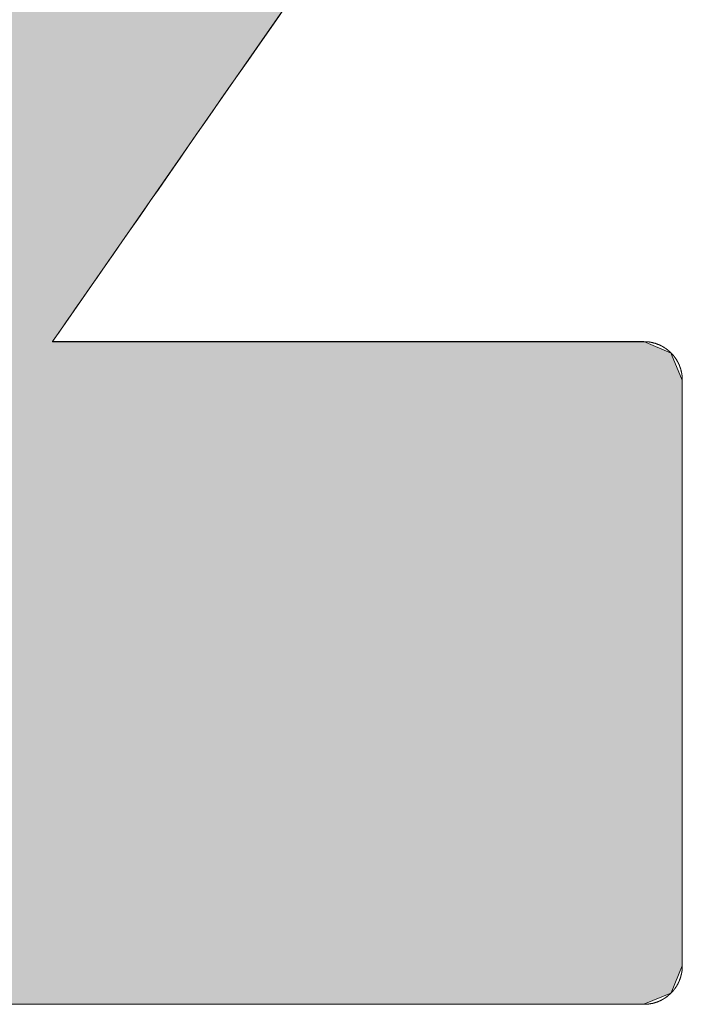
# Model space of a CAD drawing. Header units: inches. Extents: x -123 to 4816, y -2998 to 548.
# Tile 36 of 148: x 770.808 to 771.244, y -2424.939 to -2424.291. Entities that reach past the tile are written whole.
import ezdxf

# ---------------------------------------------------------------- set-up
doc = ezdxf.new("R2010")
doc.units = ezdxf.units.IN
doc.header["$MEASUREMENT"] = 0
doc.layers.get('0').update_dxf_attribs({"lineweight": 0})

# ---------------------------------------------------------------- blocks, each defined once
blk = doc.blocks.new('*U53')
at = {"linetype": 'Continuous'}
for p, q in [((75.11463, 91.38212), (75.05005, 91.28922)), ((75.05005, 91.28922), (75.04242, 91.27824)), ((75.04242, 91.27824), (74.9805, 91.18918)), ((74.9805, 91.18918), (74.97441, 91.18041)), ((74.97441, 91.18041), (74.96102, 91.16115)), ((74.96102, 91.16115), (74.95412, 91.15123)), ((74.95412, 91.15123), (74.97127, 91.15123)), ((74.97127, 91.15123), (75.01649, 91.15123)), ((75.01649, 91.15123), (75.15371, 91.15123)), ((75.15371, 91.15123), (75.29092, 91.15123)), ((75.29092, 91.15123), (75.33614, 91.15123)), ((75.33614, 91.15123), (75.35329, 91.15123)), ((75.35329, 91.15123), (75.37173, 91.14356)), ((75.37173, 91.14356), (75.37212, 91.14262)), ((75.37212, 91.14262), (75.37927, 91.12521)), ((75.37927, 91.12521), (75.37927, 91.10822)), ((75.37927, 91.10822), (75.37927, 91.06868)), ((75.37927, 91.06868), (75.37927, 91.06344)), ((75.37927, 91.06344), (75.37927, 90.9337)), ((75.37927, 90.9337), (75.37927, 90.92754)), ((75.37927, 90.92754), (75.37927, 90.92665)), ((75.37927, 90.92665), (75.37927, 90.81069)), ((75.37927, 90.81069), (75.37927, 90.79165)), ((75.37927, 90.79165), (75.37927, 90.78593)), ((75.37927, 90.78593), (75.37927, 90.74686)), ((75.37927, 90.74686), (75.37927, 90.74452)), ((75.37927, 90.74452), (75.37927, 90.73251)), ((75.37927, 90.73251), (75.37927, 90.72987)), ((75.37927, 90.72987), (75.37173, 90.71152)), ((75.37152, 90.71143), (75.35329, 90.70385)), ((75.37173, 90.71152), (75.37152, 90.71143)), ((74.71419, 90.70385), (74.97457, 90.70385)), ((74.97457, 90.70385), (75.23494, 90.70385)), ((75.23494, 90.70385), (75.32075, 90.70385)), ((75.32075, 90.70385), (75.35329, 90.70385))]:
    blk.add_line(p, q, dxfattribs=at)
for points in [[(74.37061, 91.38212), (74.30498, 91.28922), (75.05005, 91.28922)], [(74.30498, 91.28922), (74.29723, 91.27824), (75.04242, 91.27824)], [(74.29723, 91.27824), (74.25287, 91.18918), (74.9805, 91.18918)], [(74.25287, 91.18918), (74.2485, 91.18041), (74.97441, 91.18041)], [(74.2485, 91.18041), (74.2455, 91.16115), (74.96102, 91.16115)], [(74.2455, 91.16115), (74.24396, 91.15123), (74.95412, 91.15123)], [(74.24396, 91.15123), (74.24276, 91.14356), (75.37173, 91.14356)], [(74.95412, 91.15123), (74.95412, 91.15123), (74.97127, 91.15123)], [(74.97127, 91.15123), (74.97127, 91.15123), (75.01649, 91.15123)], [(75.01649, 91.15123), (75.01649, 91.15123), (75.15371, 91.15123)], [(75.15371, 91.15123), (75.15371, 91.15123), (75.29092, 91.15123)], [(75.29092, 91.15123), (75.29092, 91.15123), (75.33614, 91.15123)], [(75.33614, 91.15123), (75.33614, 91.15123), (75.35329, 91.15123)], [(74.24261, 91.14262), (74.2399, 91.12521), (75.37927, 91.12521)], [(74.24276, 91.14356), (74.24261, 91.14262), (75.37212, 91.14262)], [(74.2399, 91.12521), (74.23725, 91.10822), (75.37927, 91.10822)], [(74.23725, 91.10822), (74.23109, 91.06868), (75.37927, 91.06868)], [(74.23109, 91.06868), (74.23215, 91.06344), (75.37927, 91.06344)], [(74.23215, 91.06344), (74.25832, 90.9337), (75.37927, 90.9337)], [(74.25832, 90.9337), (74.25956, 90.92754), (75.37927, 90.92754)], [(74.25956, 90.92754), (74.25974, 90.92665), (75.37927, 90.92665)], [(74.25974, 90.92665), (74.33789, 90.81069), (75.37927, 90.81069)], [(74.33789, 90.81069), (74.36613, 90.79165), (75.37927, 90.79165)], [(74.36613, 90.79165), (74.37461, 90.78593), (75.37927, 90.78593)], [(74.37461, 90.78593), (74.43254, 90.74686), (75.37927, 90.74686)], [(74.43254, 90.74686), (74.43601, 90.74452), (75.37927, 90.74452)], [(74.43601, 90.74452), (74.45382, 90.73251), (75.37927, 90.73251)], [(74.45382, 90.73251), (74.4669, 90.72987), (75.37927, 90.72987)], [(74.4669, 90.72987), (74.55784, 90.71152), (75.37173, 90.71152)], [(74.55784, 90.71152), (74.55827, 90.71143), (75.37152, 90.71143)], [(74.55827, 90.71143), (74.59584, 90.70385), (75.35329, 90.70385)], [(74.71419, 90.70385), (74.71419, 90.70385), (74.97457, 90.70385)], [(74.97457, 90.70385), (74.97457, 90.70385), (75.23494, 90.70385)], [(75.23494, 90.70385), (75.23494, 90.70385), (75.32075, 90.70385)], [(75.32075, 90.70385), (75.32075, 90.70385), (75.35329, 90.70385)]]:
    blk.add_solid(points, dxfattribs=at)
at = {"linetype": 'Continuous', "extrusion": (0, 0, -1)}
for points in [[(-74.37061, 91.38212), (-75.11463, 91.38212), (-75.05005, 91.28922)], [(-74.30498, 91.28922), (-75.05005, 91.28922), (-75.04242, 91.27824)], [(-74.29723, 91.27824), (-75.04242, 91.27824), (-74.9805, 91.18918)], [(-74.25287, 91.18918), (-74.9805, 91.18918), (-74.97441, 91.18041)], [(-74.2485, 91.18041), (-74.97441, 91.18041), (-74.96102, 91.16115)], [(-74.2455, 91.16115), (-74.96102, 91.16115), (-74.95412, 91.15123)], [(-74.24396, 91.15123), (-75.35329, 91.15123), (-75.37173, 91.14356)], [(-74.24261, 91.14262), (-75.37212, 91.14262), (-75.37927, 91.12521)], [(-74.24276, 91.14356), (-75.37173, 91.14356), (-75.37212, 91.14262)], [(-74.2399, 91.12521), (-75.37927, 91.12521), (-75.37927, 91.10822)], [(-74.23725, 91.10822), (-75.37927, 91.10822), (-75.37927, 91.06868)], [(-74.23109, 91.06868), (-75.37927, 91.06868), (-75.37927, 91.06344)], [(-74.23215, 91.06344), (-75.37927, 91.06344), (-75.37927, 90.9337)], [(-74.25832, 90.9337), (-75.37927, 90.9337), (-75.37927, 90.92754)], [(-74.25956, 90.92754), (-75.37927, 90.92754), (-75.37927, 90.92665)], [(-74.25974, 90.92665), (-75.37927, 90.92665), (-75.37927, 90.81069)], [(-74.33789, 90.81069), (-75.37927, 90.81069), (-75.37927, 90.79165)], [(-74.36613, 90.79165), (-75.37927, 90.79165), (-75.37927, 90.78593)], [(-74.37461, 90.78593), (-75.37927, 90.78593), (-75.37927, 90.74686)], [(-74.43254, 90.74686), (-75.37927, 90.74686), (-75.37927, 90.74452)], [(-74.43601, 90.74452), (-75.37927, 90.74452), (-75.37927, 90.73251)], [(-74.45382, 90.73251), (-75.37927, 90.73251), (-75.37927, 90.72987)], [(-74.4669, 90.72987), (-75.37927, 90.72987), (-75.37173, 90.71152)], [(-74.55784, 90.71152), (-75.37173, 90.71152), (-75.37152, 90.71143)], [(-74.55827, 90.71143), (-75.37152, 90.71143), (-75.35329, 90.70385)]]:
    blk.add_solid(points, dxfattribs=at)

msp = doc.modelspace()

# ---------------------------------------------------------------- linework, layer by layer
at = {"color": 3}
for points in [[(770.82987, -2424.50307, 0), (770.82997, -2424.50288, 0), (770.83036, -2424.50239, 0), (770.83085, -2424.50161, 0), (770.83163, -2424.50054, 0), (770.8326, -2424.49917, 0), (770.83377, -2424.49742, 0), (770.83513, -2424.49547, 0), (770.83669, -2424.49323, 0), (770.83845, -2424.4907, 0), (770.84039, -2424.48787, 0), (770.84254, -2424.48476, 0), (770.84488, -2424.48145, 0), (770.84741, -2424.47784, 0), (770.85014, -2424.47394, 0), (770.85296, -2424.46985, 0), (770.85598, -2424.46547, 0), (770.85919, -2424.46089, 0), (770.86251, -2424.45612, 0), (770.86601, -2424.45105, 0), (770.86971, -2424.44579, 0), (770.87351, -2424.44024, 0), (770.87751, -2424.43449, 0), (770.8816, -2424.42865, 0), (770.88589, -2424.42251, 0), (770.89027, -2424.41618, 0), (770.89485, -2424.40965, 0), (770.89952, -2424.40293, 0), (770.9043, -2424.39602, 0), (770.90917, -2424.389, 0), (770.91423, -2424.3817, 0), (770.91939, -2424.37429, 0), (770.92466, -2424.36669, 0), (770.93001, -2424.359, 0), (770.93557, -2424.35111, 0), (770.94112, -2424.34302, 0), (770.94677, -2424.33484, 0), (770.95261, -2424.32656, 0), (770.95846, -2424.31809, 0), (770.9645, -2424.30951, 0), (770.97054, -2424.30075, 0), (770.97667, -2424.29198, 0), (770.98281, -2424.28302, 0)], [(771.21874, -2424.50307, 0), (771.21864, -2424.50307, 0), (771.21845, -2424.50307, 0), (771.21806, -2424.50307, 0), (771.21757, -2424.50307, 0), (771.21699, -2424.50307, 0), (771.21621, -2424.50307, 0), (771.21533, -2424.50307, 0), (771.21426, -2424.50307, 0), (771.21319, -2424.50307, 0), (771.21192, -2424.50307, 0), (771.21046, -2424.50307, 0), (771.209, -2424.50307, 0), (771.20734, -2424.50307, 0), (771.20559, -2424.50307, 0), (771.20374, -2424.50307, 0), (771.20179, -2424.50307, 0), (771.19965, -2424.50307, 0), (771.1975, -2424.50307, 0), (771.19526, -2424.50307, 0), (771.19283, -2424.50307, 0), (771.19039, -2424.50307, 0), (771.18776, -2424.50307, 0), (771.18513, -2424.50307, 0), (771.18231, -2424.50307, 0), (771.17948, -2424.50307, 0), (771.17656, -2424.50307, 0), (771.17344, -2424.50307, 0), (771.17033, -2424.50307, 0), (771.16721, -2424.50307, 0), (771.1639, -2424.50307, 0), (771.16059, -2424.50307, 0), (771.15708, -2424.50307, 0), (771.15357, -2424.50307, 0), (771.15007, -2424.50307, 0), (771.14646, -2424.50307, 0), (771.14276, -2424.50307, 0), (771.13896, -2424.50307, 0), (771.13516, -2424.50307, 0), (771.13126, -2424.50307, 0), (771.12727, -2424.50307, 0), (771.12328, -2424.50307, 0), (771.11928, -2424.50307, 0), (771.11519, -2424.50307, 0), (771.1111, -2424.50307, 0), (771.10691, -2424.50307, 0), (771.10263, -2424.50307, 0), (771.09834, -2424.50307, 0), (771.09405, -2424.50307, 0), (771.08977, -2424.50307, 0), (771.08538, -2424.50307, 0), (771.081, -2424.50307, 0), (771.07652, -2424.50307, 0), (771.07214, -2424.50307, 0), (771.06766, -2424.50307, 0), (771.06308, -2424.50307, 0), (771.0586, -2424.50307, 0), (771.05402, -2424.50307, 0), (771.04954, -2424.50307, 0), (771.04496, -2424.50307, 0), (771.04038, -2424.50307, 0), (771.0358, -2424.50307, 0), (771.03122, -2424.50307, 0), (771.02664, -2424.50307, 0), (771.02197, -2424.50307, 0), (771.01739, -2424.50307, 0), (771.01281, -2424.50307, 0), (771.00823, -2424.50307, 0), (771.00366, -2424.50307, 0), (770.99908, -2424.50307, 0), (770.9946, -2424.50307, 0), (770.99002, -2424.50307, 0), (770.98554, -2424.50307, 0), (770.98106, -2424.50307, 0), (770.97658, -2424.50307, 0), (770.97209, -2424.50307, 0), (770.96761, -2424.50307, 0), (770.96323, -2424.50307, 0), (770.95885, -2424.50307, 0), (770.95456, -2424.50307, 0), (770.95027, -2424.50307, 0), (770.94599, -2424.50307, 0), (770.9418, -2424.50307, 0), (770.93761, -2424.50307, 0), (770.93342, -2424.50307, 0), (770.92933, -2424.50307, 0), (770.92534, -2424.50307, 0), (770.92134, -2424.50307, 0), (770.91735, -2424.50307, 0), (770.91345, -2424.50307, 0), (770.90965, -2424.50307, 0), (770.90595, -2424.50307, 0), (770.90225, -2424.50307, 0), (770.89855, -2424.50307, 0), (770.89504, -2424.50307, 0), (770.89154, -2424.50307, 0), (770.88813, -2424.50307, 0), (770.88472, -2424.50307, 0), (770.8815, -2424.50307, 0), (770.87829, -2424.50307, 0), (770.87517, -2424.50307, 0), (770.87215, -2424.50307, 0), (770.86913, -2424.50307, 0), (770.86631, -2424.50307, 0), (770.86358, -2424.50307, 0), (770.86085, -2424.50307, 0), (770.85832, -2424.50307, 0), (770.85579, -2424.50307, 0), (770.85345, -2424.50307, 0), (770.85111, -2424.50307, 0), (770.84897, -2424.50307, 0), (770.84682, -2424.50307, 0), (770.84488, -2424.50307, 0), (770.84302, -2424.50307, 0), (770.84127, -2424.50307, 0), (770.83961, -2424.50307, 0), (770.83815, -2424.50307, 0), (770.83679, -2424.50307, 0), (770.83552, -2424.50307, 0), (770.83435, -2424.50307, 0), (770.83328, -2424.50307, 0), (770.83241, -2424.50307, 0), (770.83163, -2424.50307, 0), (770.83104, -2424.50307, 0), (770.83056, -2424.50307, 0), (770.83017, -2424.50307, 0), (770.82997, -2424.50307, 0), (770.82987, -2424.50307, 0)], [(771.23666, -2424.51047, 0), (771.23657, -2424.51038, 0), (771.23647, -2424.51028, 0), (771.23637, -2424.51018, 0), (771.23627, -2424.51008, 0), (771.23608, -2424.50999, 0), (771.23598, -2424.50989, 0), (771.23588, -2424.50969, 0), (771.23579, -2424.5096, 0), (771.23569, -2424.5095, 0), (771.2355, -2424.5094, 0), (771.2354, -2424.50931, 0), (771.2353, -2424.50921, 0), (771.2352, -2424.50911, 0), (771.23501, -2424.50901, 0), (771.23491, -2424.50892, 0), (771.23481, -2424.50882, 0), (771.23472, -2424.50872, 0), (771.23452, -2424.50862, 0), (771.23442, -2424.50853, 0), (771.23433, -2424.50843, 0), (771.23423, -2424.50833, 0), (771.23403, -2424.50823, 0), (771.23394, -2424.50814, 0), (771.23384, -2424.50804, 0), (771.23374, -2424.50794, 0), (771.23355, -2424.50784, 0), (771.23345, -2424.50775, 0), (771.23335, -2424.50765, 0), (771.23316, -2424.50755, 0), (771.23306, -2424.50745, 0), (771.23296, -2424.50736, 0), (771.23277, -2424.50726, 0), (771.23267, -2424.50726, 0), (771.23257, -2424.50716, 0), (771.23238, -2424.50706, 0), (771.23228, -2424.50697, 0), (771.23218, -2424.50687, 0), (771.23199, -2424.50677, 0), (771.23189, -2424.50668, 0), (771.2317, -2424.50668, 0), (771.2316, -2424.50658, 0), (771.2315, -2424.50648, 0), (771.23131, -2424.50638, 0), (771.23121, -2424.50629, 0), (771.23101, -2424.50629, 0), (771.23092, -2424.50619, 0), (771.23082, -2424.50609, 0), (771.23062, -2424.50599, 0), (771.23053, -2424.5059, 0), (771.23033, -2424.5059, 0), (771.23023, -2424.5058, 0), (771.23014, -2424.5057, 0), (771.22994, -2424.5057, 0), (771.22985, -2424.5056, 0), (771.22965, -2424.50551, 0), (771.22955, -2424.50541, 0), (771.22936, -2424.50541, 0), (771.22926, -2424.50531, 0), (771.22907, -2424.50521, 0), (771.22897, -2424.50521, 0), (771.22887, -2424.50512, 0), (771.22868, -2424.50512, 0), (771.22858, -2424.50502, 0), (771.22838, -2424.50492, 0), (771.22829, -2424.50492, 0), (771.22809, -2424.50482, 0), (771.22799, -2424.50482, 0), (771.2278, -2424.50473, 0), (771.2277, -2424.50463, 0), (771.22751, -2424.50463, 0), (771.22741, -2424.50453, 0), (771.22722, -2424.50453, 0), (771.22712, -2424.50443, 0), (771.22692, -2424.50443, 0), (771.22683, -2424.50434, 0), (771.22663, -2424.50434, 0), (771.22653, -2424.50424, 0), (771.22634, -2424.50424, 0), (771.22624, -2424.50414, 0), (771.22605, -2424.50414, 0), (771.22585, -2424.50404, 0), (771.22575, -2424.50404, 0), (771.22556, -2424.50395, 0), (771.22546, -2424.50395, 0), (771.22527, -2424.50395, 0), (771.22517, -2424.50385, 0), (771.22497, -2424.50385, 0), (771.22488, -2424.50375, 0), (771.22468, -2424.50375, 0), (771.22458, -2424.50375, 0), (771.22439, -2424.50366, 0), (771.2242, -2424.50366, 0), (771.2241, -2424.50356, 0), (771.2239, -2424.50356, 0), (771.22381, -2424.50356, 0), (771.22361, -2424.50356, 0), (771.22351, -2424.50346, 0), (771.22332, -2424.50346, 0), (771.22312, -2424.50346, 0), (771.22303, -2424.50336, 0), (771.22283, -2424.50336, 0), (771.22273, -2424.50336, 0), (771.22254, -2424.50336, 0), (771.22234, -2424.50327, 0), (771.22225, -2424.50327, 0), (771.22205, -2424.50327, 0), (771.22195, -2424.50327, 0), (771.22176, -2424.50327, 0), (771.22157, -2424.50317, 0), (771.22147, -2424.50317, 0), (771.22127, -2424.50317, 0), (771.22108, -2424.50317, 0), (771.22098, -2424.50317, 0), (771.22079, -2424.50317, 0), (771.22069, -2424.50307, 0), (771.22049, -2424.50307, 0), (771.2203, -2424.50307, 0), (771.2202, -2424.50307, 0), (771.22001, -2424.50307, 0), (771.21981, -2424.50307, 0), (771.21971, -2424.50307, 0), (771.21952, -2424.50307, 0), (771.21942, -2424.50307, 0), (771.21923, -2424.50307, 0), (771.21903, -2424.50307, 0), (771.21894, -2424.50307, 0), (771.21874, -2424.50307, 0)], [(771.24407, -2424.5284, 0), (771.24407, -2424.5282, 0), (771.24407, -2424.52811, 0), (771.24407, -2424.52791, 0), (771.24407, -2424.52772, 0), (771.24407, -2424.52762, 0), (771.24407, -2424.52742, 0), (771.24397, -2424.52733, 0), (771.24397, -2424.52713, 0), (771.24397, -2424.52694, 0), (771.24397, -2424.52684, 0), (771.24397, -2424.52664, 0), (771.24397, -2424.52645, 0), (771.24397, -2424.52635, 0), (771.24397, -2424.52616, 0), (771.24397, -2424.52606, 0), (771.24387, -2424.52587, 0), (771.24387, -2424.52567, 0), (771.24387, -2424.52557, 0), (771.24387, -2424.52538, 0), (771.24387, -2424.52528, 0), (771.24387, -2424.52509, 0), (771.24378, -2424.52499, 0), (771.24378, -2424.52479, 0), (771.24378, -2424.5246, 0), (771.24378, -2424.5245, 0), (771.24368, -2424.52431, 0), (771.24368, -2424.52421, 0), (771.24368, -2424.52401, 0), (771.24368, -2424.52382, 0), (771.24358, -2424.52372, 0), (771.24358, -2424.52353, 0), (771.24358, -2424.52343, 0), (771.24358, -2424.52323, 0), (771.24348, -2424.52314, 0), (771.24348, -2424.52294, 0), (771.24348, -2424.52285, 0), (771.24339, -2424.52265, 0), (771.24339, -2424.52246, 0), (771.24329, -2424.52236, 0), (771.24329, -2424.52216, 0), (771.24329, -2424.52207, 0), (771.24319, -2424.52187, 0), (771.24319, -2424.52177, 0), (771.24309, -2424.52158, 0), (771.24309, -2424.52148, 0), (771.24309, -2424.52129, 0), (771.243, -2424.52119, 0), (771.243, -2424.52099, 0), (771.2429, -2424.5209, 0), (771.2429, -2424.5207, 0), (771.2428, -2424.5206, 0), (771.2428, -2424.52041, 0), (771.2427, -2424.52031, 0), (771.2427, -2424.52012, 0), (771.24261, -2424.52002, 0), (771.24261, -2424.51983, 0), (771.24251, -2424.51973, 0), (771.24251, -2424.51953, 0), (771.24241, -2424.51944, 0), (771.24241, -2424.51924, 0), (771.24231, -2424.51914, 0), (771.24222, -2424.51895, 0), (771.24222, -2424.51885, 0), (771.24212, -2424.51866, 0), (771.24212, -2424.51856, 0), (771.24202, -2424.51836, 0), (771.24192, -2424.51827, 0), (771.24192, -2424.51807, 0), (771.24183, -2424.51797, 0), (771.24183, -2424.51788, 0), (771.24173, -2424.51768, 0), (771.24163, -2424.51759, 0), (771.24163, -2424.51739, 0), (771.24153, -2424.51729, 0), (771.24144, -2424.5171, 0), (771.24134, -2424.517, 0), (771.24134, -2424.5169, 0), (771.24124, -2424.51671, 0), (771.24114, -2424.51661, 0), (771.24105, -2424.51642, 0), (771.24105, -2424.51632, 0), (771.24095, -2424.51622, 0), (771.24085, -2424.51603, 0), (771.24076, -2424.51593, 0), (771.24076, -2424.51573, 0), (771.24066, -2424.51564, 0), (771.24056, -2424.51554, 0), (771.24046, -2424.51534, 0), (771.24037, -2424.51525, 0), (771.24037, -2424.51515, 0), (771.24027, -2424.51495, 0), (771.24017, -2424.51486, 0), (771.24007, -2424.51466, 0), (771.23998, -2424.51457, 0), (771.23988, -2424.51447, 0), (771.23978, -2424.51427, 0), (771.23968, -2424.51418, 0), (771.23968, -2424.51408, 0), (771.23959, -2424.51388, 0), (771.23949, -2424.51379, 0), (771.23939, -2424.51369, 0), (771.23929, -2424.51359, 0), (771.2392, -2424.5134, 0), (771.2391, -2424.5133, 0), (771.239, -2424.5132, 0), (771.2389, -2424.51301, 0), (771.23881, -2424.51291, 0), (771.23871, -2424.51281, 0), (771.23861, -2424.51262, 0), (771.23851, -2424.51252, 0), (771.23842, -2424.51242, 0), (771.23832, -2424.51232, 0), (771.23822, -2424.51213, 0), (771.23813, -2424.51203, 0), (771.23803, -2424.51194, 0), (771.23793, -2424.51184, 0), (771.23783, -2424.51164, 0), (771.23764, -2424.51155, 0), (771.23754, -2424.51145, 0), (771.23744, -2424.51135, 0), (771.23735, -2424.51125, 0), (771.23725, -2424.51106, 0), (771.23715, -2424.51096, 0), (771.23705, -2424.51086, 0), (771.23696, -2424.51077, 0), (771.23676, -2424.51067, 0), (771.23666, -2424.51047, 0)], [(771.24407, -2424.91347, 0), (771.24407, -2424.91347, 0), (771.24407, -2424.91317, 0), (771.24407, -2424.91288, 0), (771.24407, -2424.91239, 0), (771.24407, -2424.91171, 0), (771.24407, -2424.91103, 0), (771.24407, -2424.91015, 0), (771.24407, -2424.90908, 0), (771.24407, -2424.90801, 0), (771.24407, -2424.90674, 0), (771.24407, -2424.90528, 0), (771.24407, -2424.90382, 0), (771.24407, -2424.90217, 0), (771.24407, -2424.90051, 0), (771.24407, -2424.89866, 0), (771.24407, -2424.89671, 0), (771.24407, -2424.89466, 0), (771.24407, -2424.89252, 0), (771.24407, -2424.89018, 0), (771.24407, -2424.88785, 0), (771.24407, -2424.88541, 0), (771.24407, -2424.88278, 0), (771.24407, -2424.88015, 0), (771.24407, -2424.87742, 0), (771.24407, -2424.8746, 0), (771.24407, -2424.87168, 0), (771.24407, -2424.86866, 0), (771.24407, -2424.86554, 0), (771.24407, -2424.86242, 0), (771.24407, -2424.85921, 0), (771.24407, -2424.8559, 0), (771.24407, -2424.85249, 0), (771.24407, -2424.84898, 0), (771.24407, -2424.84547, 0), (771.24407, -2424.84187, 0), (771.24407, -2424.83817, 0), (771.24407, -2424.83446, 0), (771.24407, -2424.83067, 0), (771.24407, -2424.82687, 0), (771.24407, -2424.82297, 0), (771.24407, -2424.81898, 0), (771.24407, -2424.81498, 0), (771.24407, -2424.81099, 0), (771.24407, -2424.8068, 0), (771.24407, -2424.80271, 0), (771.24407, -2424.79852, 0), (771.24407, -2424.79433, 0), (771.24407, -2424.79005, 0), (771.24407, -2424.78576, 0), (771.24407, -2424.78138, 0), (771.24407, -2424.77709, 0), (771.24407, -2424.77271, 0), (771.24407, -2424.76822, 0), (771.24407, -2424.76384, 0), (771.24407, -2424.75936, 0), (771.24407, -2424.75488, 0), (771.24407, -2424.7504, 0), (771.24407, -2424.74592, 0), (771.24407, -2424.74134, 0), (771.24407, -2424.73686, 0), (771.24407, -2424.73228, 0), (771.24407, -2424.7278, 0), (771.24407, -2424.72322, 0), (771.24407, -2424.71864, 0), (771.24407, -2424.71416, 0), (771.24407, -2424.70958, 0), (771.24407, -2424.705, 0), (771.24407, -2424.70052, 0), (771.24407, -2424.69595, 0), (771.24407, -2424.69146, 0), (771.24407, -2424.68698, 0), (771.24407, -2424.6825, 0), (771.24407, -2424.67802, 0), (771.24407, -2424.67364, 0), (771.24407, -2424.66916, 0), (771.24407, -2424.66477, 0), (771.24407, -2424.66049, 0), (771.24407, -2424.6561, 0), (771.24407, -2424.65182, 0), (771.24407, -2424.64753, 0), (771.24407, -2424.64334, 0), (771.24407, -2424.63915, 0), (771.24407, -2424.63506, 0), (771.24407, -2424.63097, 0), (771.24407, -2424.62688, 0), (771.24407, -2424.62289, 0), (771.24407, -2424.61889, 0), (771.24407, -2424.615, 0), (771.24407, -2424.6112, 0), (771.24407, -2424.6074, 0), (771.24407, -2424.6037, 0), (771.24407, -2424.6, 0), (771.24407, -2424.59639, 0), (771.24407, -2424.59288, 0), (771.24407, -2424.58938, 0), (771.24407, -2424.58607, 0), (771.24407, -2424.58266, 0), (771.24407, -2424.57944, 0), (771.24407, -2424.57632, 0), (771.24407, -2424.57321, 0), (771.24407, -2424.57019, 0), (771.24407, -2424.56726, 0), (771.24407, -2424.56444, 0), (771.24407, -2424.56171, 0), (771.24407, -2424.55908, 0), (771.24407, -2424.55645, 0), (771.24407, -2424.55402, 0), (771.24407, -2424.55168, 0), (771.24407, -2424.54944, 0), (771.24407, -2424.5472, 0), (771.24407, -2424.54515, 0), (771.24407, -2424.5432, 0), (771.24407, -2424.54135, 0), (771.24407, -2424.5397, 0), (771.24407, -2424.53804, 0), (771.24407, -2424.53658, 0), (771.24407, -2424.53522, 0), (771.24407, -2424.53395, 0), (771.24407, -2424.53278, 0), (771.24407, -2424.53181, 0), (771.24407, -2424.53093, 0), (771.24407, -2424.53015, 0), (771.24407, -2424.52947, 0), (771.24407, -2424.52898, 0), (771.24407, -2424.52869, 0), (771.24407, -2424.5285, 0), (771.24407, -2424.5284, 0)], [(771.23666, -2424.93139, 0), (771.23676, -2424.93129, 0), (771.23696, -2424.9311, 0), (771.23705, -2424.931, 0), (771.23715, -2424.9309, 0), (771.23725, -2424.9308, 0), (771.23735, -2424.93071, 0), (771.23744, -2424.93061, 0), (771.23754, -2424.93041, 0), (771.23764, -2424.93032, 0), (771.23783, -2424.93022, 0), (771.23793, -2424.93012, 0), (771.23803, -2424.92993, 0), (771.23813, -2424.92983, 0), (771.23822, -2424.92973, 0), (771.23832, -2424.92964, 0), (771.23842, -2424.92944, 0), (771.23851, -2424.92934, 0), (771.23861, -2424.92925, 0), (771.23871, -2424.92915, 0), (771.23881, -2424.92895, 0), (771.2389, -2424.92886, 0), (771.239, -2424.92876, 0), (771.2391, -2424.92866, 0), (771.2392, -2424.92847, 0), (771.23929, -2424.92837, 0), (771.23939, -2424.92827, 0), (771.23949, -2424.92808, 0), (771.23959, -2424.92798, 0), (771.23968, -2424.92788, 0), (771.23968, -2424.92769, 0), (771.23978, -2424.92759, 0), (771.23988, -2424.92749, 0), (771.23998, -2424.9273, 0), (771.24007, -2424.9272, 0), (771.24017, -2424.9271, 0), (771.24027, -2424.92691, 0), (771.24037, -2424.92681, 0), (771.24037, -2424.92671, 0), (771.24046, -2424.92652, 0), (771.24056, -2424.92642, 0), (771.24066, -2424.92632, 0), (771.24076, -2424.92613, 0), (771.24076, -2424.92603, 0), (771.24085, -2424.92584, 0), (771.24095, -2424.92574, 0), (771.24105, -2424.92564, 0), (771.24105, -2424.92545, 0), (771.24114, -2424.92535, 0), (771.24124, -2424.92515, 0), (771.24134, -2424.92506, 0), (771.24134, -2424.92496, 0), (771.24144, -2424.92477, 0), (771.24153, -2424.92467, 0), (771.24163, -2424.92447, 0), (771.24163, -2424.92438, 0), (771.24173, -2424.92418, 0), (771.24183, -2424.92408, 0), (771.24183, -2424.92389, 0), (771.24192, -2424.92379, 0), (771.24192, -2424.92369, 0), (771.24202, -2424.9235, 0), (771.24212, -2424.9234, 0), (771.24212, -2424.92321, 0), (771.24222, -2424.92311, 0), (771.24222, -2424.92291, 0), (771.24231, -2424.92282, 0), (771.24241, -2424.92262, 0), (771.24241, -2424.92252, 0), (771.24251, -2424.92233, 0), (771.24251, -2424.92223, 0), (771.24261, -2424.92204, 0), (771.24261, -2424.92194, 0), (771.2427, -2424.92175, 0), (771.2427, -2424.92165, 0), (771.2428, -2424.92145, 0), (771.2428, -2424.92136, 0), (771.2429, -2424.92116, 0), (771.2429, -2424.92106, 0), (771.243, -2424.92087, 0), (771.243, -2424.92077, 0), (771.24309, -2424.92058, 0), (771.24309, -2424.92048, 0), (771.24309, -2424.92028, 0), (771.24319, -2424.92019, 0), (771.24319, -2424.91999, 0), (771.24329, -2424.91989, 0), (771.24329, -2424.9197, 0), (771.24329, -2424.9195, 0), (771.24339, -2424.91941, 0), (771.24339, -2424.91921, 0), (771.24348, -2424.91912, 0), (771.24348, -2424.91892, 0), (771.24348, -2424.91882, 0), (771.24358, -2424.91863, 0), (771.24358, -2424.91843, 0), (771.24358, -2424.91834, 0), (771.24358, -2424.91814, 0), (771.24368, -2424.91804, 0), (771.24368, -2424.91785, 0), (771.24368, -2424.91775, 0), (771.24368, -2424.91756, 0), (771.24378, -2424.91736, 0), (771.24378, -2424.91726, 0), (771.24378, -2424.91707, 0), (771.24378, -2424.91697, 0), (771.24387, -2424.91678, 0), (771.24387, -2424.91668, 0), (771.24387, -2424.91649, 0), (771.24387, -2424.91629, 0), (771.24387, -2424.91619, 0), (771.24387, -2424.916, 0), (771.24397, -2424.9159, 0), (771.24397, -2424.91571, 0), (771.24397, -2424.91551, 0), (771.24397, -2424.91541, 0), (771.24397, -2424.91522, 0), (771.24397, -2424.91502, 0), (771.24397, -2424.91493, 0), (771.24397, -2424.91473, 0), (771.24397, -2424.91463, 0), (771.24407, -2424.91444, 0), (771.24407, -2424.91424, 0), (771.24407, -2424.91415, 0), (771.24407, -2424.91395, 0), (771.24407, -2424.91386, 0), (771.24407, -2424.91366, 0), (771.24407, -2424.91347, 0)], [(771.21874, -2424.93879, 0), (771.21894, -2424.93879, 0), (771.21903, -2424.93879, 0), (771.21923, -2424.93879, 0), (771.21942, -2424.93879, 0), (771.21952, -2424.93879, 0), (771.21971, -2424.93879, 0), (771.21981, -2424.93879, 0), (771.22001, -2424.93879, 0), (771.2202, -2424.93879, 0), (771.2203, -2424.93879, 0), (771.22049, -2424.93879, 0), (771.22069, -2424.93879, 0), (771.22079, -2424.93879, 0), (771.22098, -2424.93879, 0), (771.22108, -2424.93869, 0), (771.22127, -2424.93869, 0), (771.22147, -2424.93869, 0), (771.22157, -2424.93869, 0), (771.22176, -2424.93869, 0), (771.22195, -2424.93869, 0), (771.22205, -2424.9386, 0), (771.22225, -2424.9386, 0), (771.22234, -2424.9386, 0), (771.22254, -2424.9386, 0), (771.22273, -2424.9385, 0), (771.22283, -2424.9385, 0), (771.22303, -2424.9385, 0), (771.22312, -2424.9385, 0), (771.22332, -2424.9384, 0), (771.22351, -2424.9384, 0), (771.22361, -2424.9384, 0), (771.22381, -2424.93831, 0), (771.2239, -2424.93831, 0), (771.2241, -2424.93831, 0), (771.2242, -2424.93821, 0), (771.22439, -2424.93821, 0), (771.22458, -2424.93821, 0), (771.22468, -2424.93811, 0), (771.22488, -2424.93811, 0), (771.22497, -2424.93811, 0), (771.22517, -2424.93801, 0), (771.22527, -2424.93801, 0), (771.22546, -2424.93792, 0), (771.22556, -2424.93792, 0), (771.22575, -2424.93792, 0), (771.22585, -2424.93782, 0), (771.22605, -2424.93782, 0), (771.22624, -2424.93772, 0), (771.22634, -2424.93772, 0), (771.22653, -2424.93762, 0), (771.22663, -2424.93762, 0), (771.22683, -2424.93753, 0), (771.22692, -2424.93753, 0), (771.22712, -2424.93743, 0), (771.22722, -2424.93743, 0), (771.22741, -2424.93733, 0), (771.22751, -2424.93733, 0), (771.2277, -2424.93723, 0), (771.2278, -2424.93723, 0), (771.22799, -2424.93714, 0), (771.22809, -2424.93704, 0), (771.22829, -2424.93704, 0), (771.22838, -2424.93694, 0), (771.22858, -2424.93694, 0), (771.22868, -2424.93684, 0), (771.22887, -2424.93675, 0), (771.22897, -2424.93675, 0), (771.22907, -2424.93665, 0), (771.22926, -2424.93655, 0), (771.22936, -2424.93655, 0), (771.22955, -2424.93645, 0), (771.22965, -2424.93636, 0), (771.22985, -2424.93636, 0), (771.22994, -2424.93626, 0), (771.23014, -2424.93616, 0), (771.23023, -2424.93616, 0), (771.23033, -2424.93606, 0), (771.23053, -2424.93597, 0), (771.23062, -2424.93587, 0), (771.23082, -2424.93587, 0), (771.23092, -2424.93577, 0), (771.23101, -2424.93568, 0), (771.23121, -2424.93558, 0), (771.23131, -2424.93548, 0), (771.2315, -2424.93548, 0), (771.2316, -2424.93538, 0), (771.2317, -2424.93529, 0), (771.23189, -2424.93519, 0), (771.23199, -2424.93509, 0), (771.23218, -2424.93499, 0), (771.23228, -2424.93499, 0), (771.23238, -2424.9349, 0), (771.23257, -2424.9348, 0), (771.23267, -2424.9347, 0), (771.23277, -2424.9346, 0), (771.23296, -2424.93451, 0), (771.23306, -2424.93441, 0), (771.23316, -2424.93431, 0), (771.23335, -2424.93421, 0), (771.23345, -2424.93412, 0), (771.23355, -2424.93412, 0), (771.23374, -2424.93402, 0), (771.23384, -2424.93392, 0), (771.23394, -2424.93382, 0), (771.23403, -2424.93373, 0), (771.23423, -2424.93363, 0), (771.23433, -2424.93353, 0), (771.23442, -2424.93343, 0), (771.23452, -2424.93334, 0), (771.23472, -2424.93324, 0), (771.23481, -2424.93314, 0), (771.23491, -2424.93305, 0), (771.23501, -2424.93285, 0), (771.2352, -2424.93275, 0), (771.2353, -2424.93266, 0), (771.2354, -2424.93256, 0), (771.2355, -2424.93246, 0), (771.23569, -2424.93236, 0), (771.23579, -2424.93227, 0), (771.23588, -2424.93217, 0), (771.23598, -2424.93207, 0), (771.23608, -2424.93197, 0), (771.23627, -2424.93178, 0), (771.23637, -2424.93168, 0), (771.23647, -2424.93158, 0), (771.23657, -2424.93149, 0), (771.23666, -2424.93139, 0)], [(770.80201, -2424.93879, 0), (770.81068, -2424.93879, 0), (770.81935, -2424.93879, 0), (770.82802, -2424.93879, 0), (770.83669, -2424.93879, 0), (770.84546, -2424.93879, 0), (770.85413, -2424.93879, 0), (770.8629, -2424.93879, 0), (770.87157, -2424.93879, 0), (770.88024, -2424.93879, 0), (770.889, -2424.93879, 0), (770.89757, -2424.93879, 0), (770.90624, -2424.93879, 0), (770.91491, -2424.93879, 0), (770.92349, -2424.93879, 0), (770.93196, -2424.93879, 0), (770.94044, -2424.93879, 0), (770.94891, -2424.93879, 0), (770.95729, -2424.93879, 0), (770.96567, -2424.93879, 0), (770.97395, -2424.93879, 0), (770.98223, -2424.93879, 0), (770.99041, -2424.93879, 0), (770.99849, -2424.93879, 0), (771.00648, -2424.93879, 0), (771.01437, -2424.93879, 0), (771.02226, -2424.93879, 0), (771.03005, -2424.93879, 0), (771.03765, -2424.93879, 0), (771.04525, -2424.93879, 0), (771.05275, -2424.93879, 0), (771.06006, -2424.93879, 0), (771.06736, -2424.93879, 0), (771.07447, -2424.93879, 0), (771.08149, -2424.93879, 0), (771.0884, -2424.93879, 0), (771.09513, -2424.93879, 0), (771.10185, -2424.93879, 0), (771.10828, -2424.93879, 0), (771.1147, -2424.93879, 0), (771.12084, -2424.93879, 0), (771.12698, -2424.93879, 0), (771.13282, -2424.93879, 0), (771.13867, -2424.93879, 0), (771.14422, -2424.93879, 0), (771.14968, -2424.93879, 0), (771.15494, -2424.93879, 0), (771.16, -2424.93879, 0), (771.16487, -2424.93879, 0), (771.16964, -2424.93879, 0), (771.17413, -2424.93879, 0), (771.17851, -2424.93879, 0), (771.1826, -2424.93879, 0), (771.18659, -2424.93879, 0), (771.1903, -2424.93879, 0), (771.1938, -2424.93879, 0), (771.19711, -2424.93879, 0), (771.20023, -2424.93879, 0), (771.20306, -2424.93879, 0), (771.20569, -2424.93879, 0), (771.20812, -2424.93879, 0), (771.21036, -2424.93879, 0), (771.21221, -2424.93879, 0), (771.21397, -2424.93879, 0), (771.21543, -2424.93879, 0), (771.2166, -2424.93879, 0), (771.21747, -2424.93879, 0), (771.21816, -2424.93879, 0), (771.21864, -2424.93879, 0), (771.21874, -2424.93879, 0)]]:
    msp.add_polyline3d(points, dxfattribs=at)

# ---------------------------------------------------------------- block references
at = {"color": 3, "linetype": 'Continuous', "xscale": 0.9741148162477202, "yscale": 0.9741148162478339, "zscale": 0.9741148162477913}
msp.add_blockref('*U53', (697.81597, -2513.29481), dxfattribs=at)

doc.saveas('drawing.dxf')
